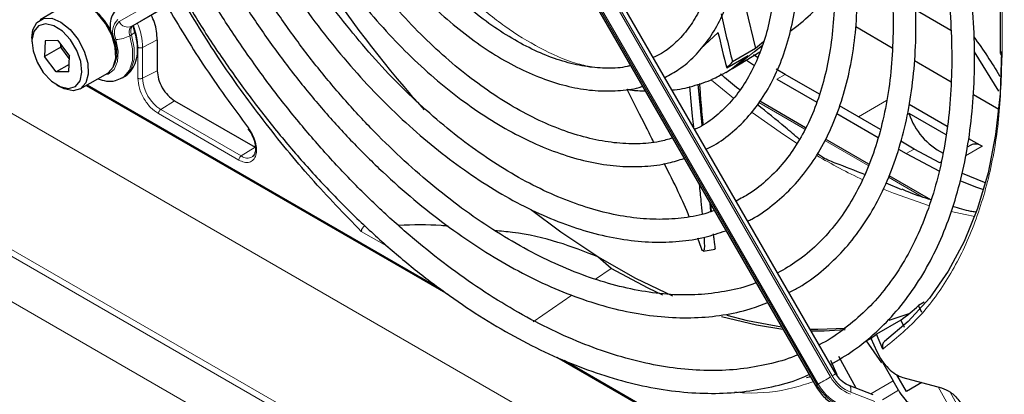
# Paper-space layout 'Blatt2' of a CAD drawing. Header units: millimetres. Extents: x 5 to 418, y 2 to 292.
# Tile 61 of 115: x 96.41 to 110.77, y 210.86 to 216.33. Entities that reach past the tile are written whole.
import ezdxf

# ---------------------------------------------------------------- set-up
doc = ezdxf.new("R2010")
doc.units = ezdxf.units.MM

psp = doc.layouts.new('Blatt2')

# ---------------------------------------------------------------- linework, layer by layer
at = {"color": 7, "linetype": 'Continuous', "lineweight": 18}
for p, q in [((85.008, 221.473), (106.135, 209.277)), ((139.788, 187.863), (84.171, 219.97)), ((85.433, 219.143), (138.526, 188.493)), ((138.247, 187.992), (85.153, 218.642)), ((110.737, 218.635), (110.737, 215.798)), ((108.236, 211.114), (104.24, 218.037)), ((104.263, 218.05), (108.26, 211.128)), ((108.039, 211), (104.042, 217.922)), ((104.059, 217.932), (108.055, 211.01)), ((97.86, 216.299), (98.253, 216.526)), ((98.455, 216.469), (98.041, 216.23)), ((98.065, 216.244), (98.041, 216.23)), ((106.341, 215.902), (106.595, 216.142)), ((98.04, 216.107), (98.016, 216.093)), ((98.202, 215.922), (98.415, 216.032)), ((98.134, 215.474), (98.134, 215.923)), ((98.202, 215.472), (98.202, 215.922)), ((98.202, 215.472), (98.415, 215.583)), ((106.502, 215.445), (106.822, 215.181)), ((107.572, 215.529), (107.454, 215.461)), ((97.393, 215.375), (102.546, 212.4)), ((98.668, 215.145), (98.466, 215.016)), ((108.644, 214.91), (109.053, 215.146)), ((99.64, 214.338), (98.466, 215.016)), ((107.191, 215.118), (107.862, 214.731)), ((99.606, 214.278), (98.432, 214.956)), ((109.381, 214.955), (109.354, 214.94)), ((108.152, 214.563), (108.787, 214.197)), ((99.842, 214.467), (99.64, 214.338)), ((109.457, 214.44), (109.339, 214.372)), ((110.447, 214.481), (110.206, 214.342)), ((109.081, 214.027), (109.584, 213.737)), ((101.793, 213.006), (101.391, 213.238)), ((104.81, 212.54), (105.036, 212.695)), ((103.901, 211.919), (104.465, 212.305)), ((104.352, 211.357), (108.992, 208.679)), ((108.055, 211.01), (108.039, 211)), ((109.148, 211.055), (108.823, 210.868)), ((110.08, 210.479), (109.804, 210.968)), ((108.531, 210.89), (108.881, 210.757)), ((108.992, 210.78), (109.226, 210.919)), ((109.981, 210.891), (110.204, 210.496))]:
    psp.add_line(p, q, dxfattribs=at)
at = {"color": 7, "linetype": 'Continuous', "lineweight": 25}
for p, q in [((110.712, 218.669), (110.712, 215.833)), ((108.315, 211.16), (104.318, 218.082)), ((104.018, 217.909), (108.015, 210.986)), ((97.109, 216.558), (96.709, 216.327)), ((98.065, 216.244), (98.478, 216.483)), ((107.001, 216.493), (107.141, 215.907)), ((109.478, 216.469), (109.991, 216.173)), ((108.603, 216.226), (109.137, 215.918)), ((96.588, 216.06), (96.588, 216.005)), ((96.782, 216.021), (96.771, 215.792)), ((96.964, 216.024), (96.782, 216.021)), ((96.964, 216.024), (97.135, 215.796)), ((98.415, 216.032), (98.415, 215.583)), ((107.26, 216.002), (107.141, 215.907)), ((97.007, 215.928), (96.771, 215.792)), ((97.007, 215.928), (97.009, 215.964)), ((97.032, 215.934), (97.007, 215.928)), ((97.133, 215.761), (97.007, 215.928)), ((107.141, 215.907), (106.806, 215.712)), ((106.808, 215.617), (107.204, 215.857)), ((107.125, 215.863), (107.24, 215.95)), ((110.691, 215.285), (110.336, 215.859)), ((96.943, 215.565), (96.771, 215.792)), ((97.124, 215.567), (97.135, 215.796)), ((106.722, 215.625), (107.036, 215.805)), ((107.008, 215.738), (107.126, 215.661)), ((107.178, 215.771), (107.113, 215.814)), ((109.46, 215.731), (109.996, 215.422)), ((97.129, 215.673), (96.943, 215.565)), ((97.124, 215.567), (96.943, 215.565)), ((106.707, 215.558), (106.777, 215.598)), ((106.777, 215.598), (106.808, 215.617)), ((107.572, 215.529), (107.442, 215.605)), ((97.292, 215.316), (97.693, 215.548)), ((97.906, 215.478), (97.929, 215.492)), ((106.707, 215.558), (106.656, 215.529)), ((107.454, 215.461), (108.034, 215.126)), ((108.076, 215.238), (107.572, 215.529)), ((96.953, 215.373), (97, 215.345)), ((97.378, 215.366), (102.653, 212.321)), ((106.364, 214.786), (106.307, 215.386)), ((106.913, 215.306), (106.896, 215.315)), ((98.668, 215.145), (99.842, 214.467)), ((107.873, 214.751), (107.206, 215.137)), ((110.319, 215.235), (110.69, 215.021)), ((108.963, 214.726), (108.366, 215.07)), ((109.381, 215.096), (109.938, 214.775)), ((108.327, 214.957), (108.929, 214.61)), ((109.378, 214.962), (109.919, 214.65)), ((99.739, 214.733), (99.78, 214.676)), ((108.796, 214.219), (108.162, 214.584)), ((110.25, 214.595), (110.447, 214.481)), ((109.229, 214.436), (109.339, 214.372)), ((109.457, 214.44), (109.26, 214.554)), ((109.831, 214.238), (109.457, 214.44)), ((110.28, 214.498), (110.228, 214.467)), ((109.339, 214.372), (109.824, 214.116)), ((109.847, 214.247), (109.831, 214.238)), ((109.699, 213.697), (109.089, 214.049)), ((109.278, 213.845), (109.045, 213.941)), ((106.491, 213.526), (106.478, 213.648)), ((106.499, 213.529), (106.489, 213.629)), ((106.354, 212.989), (106.299, 213.137)), ((106.536, 213.15), (106.531, 213.203)), ((106.38, 212.947), (106.552, 212.98)), ((105.036, 212.695), (104.842, 212.865)), ((109.601, 212.204), (109.521, 212.156)), ((109.566, 212.052), (109.521, 212.156)), ((109.377, 212.032), (109.085, 211.936)), ((109.263, 211.943), (108.905, 211.736)), ((109.263, 211.943), (109.308, 211.842)), ((108.757, 211.64), (108.841, 211.685)), ((109.001, 211.521), (108.905, 211.736)), ((108.757, 211.64), (108.977, 211.32)), ((108.824, 211.678), (108.912, 211.483)), ((104.246, 211.401), (108.998, 208.658)), ((108.61, 210.948), (108.358, 211.41)), ((108.235, 211.356), (108.33, 211.147)), ((108.994, 211.329), (109.148, 211.055)), ((109.345, 210.902), (109.205, 211.145)), ((108.86, 210.854), (108.509, 210.987)), ((109.226, 210.919), (109.148, 211.055)), ((109.292, 211.106), (109.855, 210.955)), ((109.569, 211.031), (109.345, 210.902))]:
    psp.add_line(p, q, dxfattribs=at)
at = {"color": 7, "linetype": 'Continuous', "lineweight": 25, "flags": 128}
for points in [[(97.693, 215.548), (97.698, 215.551), (97.775, 215.635), (97.811, 215.765), (97.803, 215.926), (97.752, 216.101), (97.662, 216.271), (97.544, 216.417), (97.411, 216.523), (97.277, 216.579), (97.156, 216.577), (97.109, 216.558)], [(96.588, 216.06), (96.603, 216.179), (96.661, 216.288), (96.755, 216.346), (96.876, 216.348), (97.01, 216.292), (97.144, 216.185), (97.262, 216.039), (97.351, 215.87), (97.403, 215.695), (97.41, 215.534), (97.374, 215.404), (97.297, 215.319), (97.188, 215.289), (97.188, 215.289)], [(97.119, 215.323), (97.221, 215.352), (97.29, 215.436), (97.318, 215.562), (97.303, 215.716), (97.245, 215.88), (97.152, 216.034), (97.035, 216.158), (96.908, 216.239), (96.787, 216.266), (96.686, 216.236), (96.617, 216.153), (96.588, 216.027), (96.604, 215.872), (96.662, 215.709), (96.754, 215.555), (96.871, 215.431), (96.998, 215.35), (97.119, 215.323)], [(110.731, 215.863), (110.709, 215.243), (110.643, 214.652), (110.534, 214.094), (110.381, 213.573), (110.187, 213.092), (109.952, 212.655), (109.678, 212.264), (109.367, 211.921), (109.021, 211.63)], [(97.188, 215.289), (97.058, 215.316), (97, 215.345)], [(110.496, 213.947), (110.48, 213.953), (110.161, 214.083)], [(110.131, 213.977), (110.363, 213.885), (110.468, 213.847)], [(104.842, 212.865), (104.3, 213.226), (103.86, 213.557)], [(105.936, 212.291), (105.394, 212.55), (104.842, 212.865)], [(105.79, 212.308), (105.574, 212.409), (105.036, 212.695)], [(107.541, 211.807), (107.154, 211.867), (106.648, 211.99)], [(107.521, 211.842), (107.023, 211.932), (106.727, 212.008)], [(108.455, 211.822), (108.05, 211.805), (107.941, 211.808)], [(108.449, 211.799), (108.145, 211.779), (107.957, 211.779)], [(107.941, 211.114), (107.926, 211.11), (107.884, 211.099)]]:
    psp.add_lwpolyline(points, dxfattribs=at)
at = {"color": 7, "linetype": 'Continuous', "lineweight": 18, "flags": 128}
for points in [[(98.04, 216.107), (98.059, 216.119), (98.073, 216.131), (98.082, 216.142), (98.086, 216.152), (98.086, 216.158)], [(97.646, 215.521), (97.699, 215.534), (97.787, 215.602), (97.838, 215.717), (97.847, 215.868), (97.813, 216.039)], [(98.016, 216.093), (98.057, 215.903), (98.055, 215.73), (98.01, 215.589), (97.927, 215.492), (97.903, 215.476)], [(97.929, 215.492), (97.951, 215.506), (98.034, 215.603), (98.078, 215.744), (98.08, 215.916), (98.04, 216.107)], [(106.808, 215.617), (106.873, 215.658), (107.125, 215.863)], [(107.036, 215.805), (106.786, 215.606), (106.707, 215.558)], [(107.091, 214.974), (107.548, 214.65), (107.751, 214.519)], [(109.009, 213.855), (109.156, 213.795), (109.681, 213.613)], [(109.997, 213.527), (110.201, 213.482), (110.339, 213.456)], [(108.236, 211.114), (108.214, 211.102), (108.19, 211.088), (108.165, 211.073), (108.139, 211.058), (108.115, 211.044), (108.092, 211.031), (108.072, 211.019), (108.055, 211.01)], [(108.315, 211.16), (108.313, 211.159), (108.306, 211.155), (108.295, 211.148), (108.279, 211.139), (108.26, 211.128)], [(108.039, 211), (108.026, 210.993), (108.018, 210.988), (108.015, 210.986), (108.015, 210.986)], [(108.51, 210.986), (108.516, 210.983), (108.524, 210.973), (108.53, 210.958), (108.534, 210.938), (108.534, 210.915), (108.531, 210.89)]]:
    psp.add_lwpolyline(points, dxfattribs=at)
at = {"color": 7, "linetype": 'Continuous', "lineweight": 25}
for centre, radius, start, end in [((113.774, 225.409), 15.476, 213.3179, 222.2064), ((97.001, 215.822), 0.812, 0.4794, 59.5152), ((129.021, 221.32), 22.912, 192.3626, 194.1682), ((129.437, 221.47), 23.456, 193.1298, 194.4307), ((105.455, 216.943), 1.828, 313.8833, 317.6706), ((108.879, 214.768), 0.536, 20.4168, 21.2065), ((110.313, 215.258), 0.98, 197.9859, 243.6469), ((110.349, 214.344), 0.168, 54.5328, 114.1568), ((107.318, 214.562), 3.262, 306.6109, 312.4842), ((107.001, 214.31), 3.202, 304.724, 306.5029)]:
    psp.add_arc(centre, radius, start, end, dxfattribs=at)
at = {"color": 7, "linetype": 'Continuous', "lineweight": 18}
for centre, radius, start, end in [((98.008, 216.15), 0.243, 132.8448, 206.7507), ((98.009, 216.138), 0.219, 132.8448, 206.7507), ((97.985, 216.357), 0.138, 204.8163, 293.6431), ((98.119, 216.145), 0.116, 132.8448, 206.7507), ((98.143, 216.159), 0.116, 132.8448, 206.7507), ((97.236, 215.9), 0.966, 1.2756, 23.0651), ((97.342, 215.856), 0.486, 335.2588, 22.2566), ((97.811, 216.454), 0.415, 270.2974, 299.6447), ((110.752, 215.836), 0.0404, 184.4337, 246.8865), ((98.774, 215.498), 0.572, 182.6055, 237.3945), ((99.73, 214.458), 0.15, 232.7382, 298.7687), ((112.374, 221.735), 8.569, 239.5836, 244.6803), ((108.742, 211.398), 0.58, 209.265, 248.105), ((108.733, 211.393), 0.543, 209.265, 248.105), ((108.691, 211.366), 0.748, 209.265, 248.105), ((108.708, 211.376), 0.748, 209.265, 248.105)]:
    psp.add_arc(centre, radius, start, end, dxfattribs=at)
at = {"color": 7, "linetype": 'Continuous', "lineweight": 25}
for points, knots in [([(108.237, 211.295), (108.351, 211.361), (108.584, 211.498), (108.904, 211.76), (109.201, 212.066), (109.466, 212.415), (109.698, 212.803), (109.896, 213.229), (110.059, 213.69), (110.186, 214.184), (110.276, 214.709), (110.328, 215.26), (110.343, 215.835), (110.32, 216.431), (110.259, 217.045), (110.161, 217.672), (110.026, 218.309), (109.856, 218.954), (109.651, 219.602), (109.413, 220.249), (109.143, 220.894), (108.839, 221.53), (108.608, 221.981), (108.471, 222.214), (108.454, 222.243)], [0, 0, 0, 0, 0.044421, 0.091203, 0.138022, 0.18495, 0.232029, 0.279269, 0.326654, 0.374154, 0.421733, 0.469362, 0.517014, 0.564673, 0.612324, 0.659964, 0.70759, 0.755203, 0.802802, 0.85039, 0.897968, 0.945541, 0.993109, 1, 1, 1, 1]), ([(108.165, 222.076), (108.258, 221.91), (108.463, 221.54), (108.748, 220.953), (109.024, 220.322), (109.268, 219.687), (109.479, 219.052), (109.656, 218.42), (109.798, 217.794), (109.904, 217.18), (109.974, 216.579), (110.007, 215.996), (110.003, 215.434), (109.963, 214.897), (109.887, 214.386), (109.775, 213.906), (109.628, 213.459), (109.448, 213.046), (109.235, 212.671), (108.99, 212.335), (108.715, 212.038), (108.407, 211.789), (108.191, 211.637), (108.071, 211.583), (108.071, 211.582)], [0, 0, 0, 0, 0.03944, 0.087421, 0.135397, 0.183365, 0.231322, 0.279265, 0.327192, 0.375101, 0.42299, 0.470859, 0.51871, 0.566548, 0.614381, 0.66222, 0.710086, 0.75801, 0.806031, 0.854197, 0.902549, 0.951109, 0.999856, 1, 1, 1, 1]), ([(107.63, 212.346), (107.68, 212.371), (107.846, 212.455), (108.101, 212.646), (108.392, 212.914), (108.65, 213.228), (108.876, 213.581), (109.069, 213.972), (109.226, 214.399), (109.348, 214.859), (109.432, 215.35), (109.479, 215.868), (109.487, 216.409), (109.458, 216.97), (109.392, 217.547), (109.288, 218.138), (109.148, 218.737), (108.973, 219.341), (108.763, 219.947), (108.522, 220.551), (108.247, 221.148), (108.021, 221.597), (107.879, 221.841), (107.849, 221.894)], [0, 0, 0, 0, 0.021532, 0.071525, 0.121522, 0.171619, 0.221893, 0.272376, 0.323056, 0.373894, 0.424842, 0.475857, 0.526904, 0.577958, 0.629001, 0.680028, 0.731037, 0.782028, 0.833004, 0.883966, 0.934919, 0.985865, 1, 1, 1, 1]), ([(107.559, 221.727), (107.613, 221.632), (107.775, 221.349), (108.014, 220.864), (108.275, 220.277), (108.504, 219.685), (108.701, 219.093), (108.863, 218.504), (108.991, 217.923), (109.082, 217.353), (109.137, 216.798), (109.155, 216.262), (109.137, 215.749), (109.083, 215.261), (108.992, 214.802), (108.867, 214.375), (108.708, 213.983), (108.517, 213.627), (108.293, 213.31), (108.039, 213.034), (107.765, 212.802), (107.562, 212.686), (107.465, 212.631)], [0, 0, 0, 0, 0.025939, 0.077388, 0.128831, 0.180264, 0.231682, 0.283082, 0.33446, 0.385814, 0.437141, 0.488442, 0.53972, 0.590985, 0.642248, 0.693533, 0.744876, 0.79633, 0.847959, 0.899827, 0.951972, 1, 1, 1, 1]), ([(107.027, 213.39), (107.047, 213.399), (107.176, 213.459), (107.39, 213.614), (107.665, 213.856), (107.907, 214.144), (108.116, 214.471), (108.292, 214.836), (108.433, 215.237), (108.537, 215.67), (108.604, 216.133), (108.633, 216.621), (108.624, 217.132), (108.577, 217.66), (108.493, 218.203), (108.373, 218.756), (108.216, 219.314), (108.026, 219.875), (107.803, 220.434), (107.545, 220.984), (107.358, 221.356), (107.25, 221.539), (107.246, 221.546)], [0, 0, 0, 0, 0.009591, 0.063576, 0.117535, 0.171598, 0.225887, 0.280456, 0.33529, 0.390334, 0.445519, 0.500781, 0.556076, 0.611368, 0.666641, 0.72189, 0.777116, 0.832319, 0.887503, 0.942675, 0.997838, 1, 1, 1, 1]), ([(106.956, 221.378), (106.98, 221.337), (107.104, 221.124), (107.301, 220.725), (107.546, 220.185), (107.756, 219.64), (107.935, 219.094), (108.079, 218.553), (108.187, 218.02), (108.26, 217.5), (108.296, 216.996), (108.296, 216.513), (108.26, 216.054), (108.187, 215.624), (108.08, 215.225), (107.939, 214.86), (107.765, 214.531), (107.56, 214.241), (107.324, 213.992), (107.091, 213.802), (106.926, 213.716), (106.859, 213.681)], [0, 0, 0, 0, 0.013176, 0.06897, 0.124756, 0.180528, 0.23628, 0.292006, 0.347701, 0.40336, 0.458983, 0.51457, 0.57013, 0.625681, 0.681245, 0.736873, 0.792637, 0.848632, 0.904957, 0.961672, 1, 1, 1, 1]), ([(106.422, 214.438), (106.449, 214.45), (106.576, 214.508), (106.778, 214.659), (107.024, 214.888), (107.236, 215.163), (107.416, 215.475), (107.561, 215.825), (107.67, 216.209), (107.743, 216.623), (107.777, 217.064), (107.773, 217.528), (107.731, 218.01), (107.652, 218.506), (107.537, 219.011), (107.385, 219.522), (107.201, 220.033), (106.982, 220.539), (106.794, 220.928), (106.67, 221.142), (106.64, 221.196)], [0, 0, 0, 0, 0.015571, 0.074666, 0.133732, 0.19297, 0.252551, 0.312532, 0.372865, 0.433452, 0.494187, 0.554988, 0.615795, 0.676577, 0.737325, 0.798039, 0.858723, 0.919383, 0.980028, 1, 1, 1, 1]), ([(106.353, 221.03), (106.356, 221.026), (106.451, 220.865), (106.613, 220.536), (106.835, 220.047), (107.023, 219.552), (107.178, 219.058), (107.299, 218.569), (107.384, 218.09), (107.433, 217.626), (107.446, 217.182), (107.422, 216.76), (107.363, 216.366), (107.269, 216.004), (107.141, 215.675), (106.982, 215.383), (106.792, 215.13), (106.57, 214.92), (106.39, 214.785), (106.277, 214.736), (106.256, 214.726)], [0, 0, 0, 0, 0.001862, 0.063322, 0.124771, 0.186199, 0.247596, 0.308954, 0.370262, 0.431517, 0.492716, 0.553869, 0.614997, 0.676134, 0.737349, 0.798757, 0.860516, 0.922786, 0.985643, 1, 1, 1, 1]), ([(105.818, 215.484), (105.888, 215.522), (106.046, 215.606), (106.258, 215.791), (106.457, 216.026), (106.622, 216.301), (106.753, 216.613), (106.848, 216.959), (106.906, 217.335), (106.926, 217.737), (106.907, 218.16), (106.85, 218.598), (106.756, 219.048), (106.627, 219.503), (106.463, 219.959), (106.269, 220.41), (106.115, 220.703), (106.038, 220.848)], [0, 0, 0, 0, 0.052821, 0.1188, 0.184872, 0.251387, 0.318507, 0.386188, 0.454269, 0.522572, 0.59096, 0.659334, 0.727662, 0.795937, 0.864164, 0.932353, 1, 1, 1, 1]), ([(105.748, 220.681), (105.816, 220.553), (105.96, 220.284), (106.142, 219.862), (106.302, 219.424), (106.428, 218.988), (106.518, 218.559), (106.573, 218.144), (106.592, 217.748), (106.574, 217.374), (106.522, 217.028), (106.435, 216.713), (106.315, 216.434), (106.165, 216.192), (105.984, 215.991), (105.812, 215.85), (105.692, 215.794), (105.65, 215.775)], [0, 0, 0, 0, 0.062716, 0.131985, 0.201217, 0.270395, 0.339502, 0.408524, 0.477455, 0.546301, 0.6151, 0.683907, 0.752849, 0.822147, 0.892103, 0.962991, 1, 1, 1, 1]), ([(105.318, 215.658), (105.302, 215.653), (105.2, 215.623), (104.989, 215.614), (104.689, 215.633), (104.372, 215.703), (104.046, 215.817), (103.714, 215.977), (103.379, 216.18), (103.046, 216.424), (102.718, 216.706), (102.401, 217.024), (102.096, 217.372), (101.811, 217.749), (101.612, 218.037), (101.517, 218.202), (101.501, 218.228)], [0, 0, 0, 0, 0.014864, 0.097891, 0.179836, 0.260915, 0.341479, 0.421805, 0.502068, 0.582337, 0.662662, 0.743061, 0.82353, 0.904058, 0.984625, 1, 1, 1, 1]), ([(101.212, 218.061), (101.293, 217.931), (101.461, 217.661), (101.747, 217.275), (102.059, 216.903), (102.387, 216.561), (102.729, 216.253), (103.08, 215.982), (103.437, 215.751), (103.796, 215.563), (104.153, 215.421), (104.505, 215.327), (104.848, 215.281), (105.173, 215.29), (105.39, 215.316), (105.489, 215.353), (105.493, 215.354)], [0, 0, 0, 0, 0.0710555, 0.1481132, 0.225204, 0.3023463, 0.3795579, 0.4568542, 0.5342438, 0.6117221, 0.689258, 0.7667387, 0.8440008, 0.9208176, 0.9969662, 1, 1, 1, 1]), ([(105.929, 214.599), (105.867, 214.581), (105.706, 214.533), (105.421, 214.51), (105.081, 214.524), (104.727, 214.587), (104.361, 214.696), (103.987, 214.851), (103.609, 215.05), (103.23, 215.291), (102.854, 215.573), (102.483, 215.893), (102.123, 216.249), (101.775, 216.636), (101.445, 217.052), (101.149, 217.466), (100.976, 217.75), (100.897, 217.879)], [0, 0, 0, 0, 0.044535, 0.115036, 0.18491, 0.25425, 0.323233, 0.39202, 0.460724, 0.529412, 0.598115, 0.666856, 0.735642, 0.804471, 0.873336, 0.942229, 1, 1, 1, 1]), ([(100.609, 217.713), (100.633, 217.67), (100.75, 217.467), (100.986, 217.119), (101.313, 216.674), (101.662, 216.257), (102.027, 215.869), (102.406, 215.514), (102.796, 215.195), (103.192, 214.915), (103.592, 214.677), (103.993, 214.482), (104.391, 214.334), (104.782, 214.233), (105.162, 214.181), (105.528, 214.181), (105.843, 214.219), (106.026, 214.278), (106.1, 214.303)], [0, 0, 0, 0, 0.017616, 0.084446, 0.151286, 0.218148, 0.285041, 0.351974, 0.418957, 0.485995, 0.553088, 0.62023, 0.687388, 0.754495, 0.821455, 0.888141, 0.954425, 1, 1, 1, 1]), ([(106.539, 213.543), (106.507, 213.531), (106.371, 213.478), (106.105, 213.431), (105.744, 213.405), (105.365, 213.429), (104.972, 213.5), (104.568, 213.618), (104.156, 213.781), (103.739, 213.989), (103.32, 214.241), (102.903, 214.534), (102.49, 214.866), (102.085, 215.235), (101.691, 215.637), (101.312, 216.071), (100.949, 216.532), (100.609, 217.019), (100.389, 217.354), (100.291, 217.528), (100.291, 217.529)], [0, 0, 0, 0, 0.01859, 0.081144, 0.14333, 0.205112, 0.26656, 0.32778, 0.388866, 0.449891, 0.510899, 0.571911, 0.632945, 0.694007, 0.755099, 0.816219, 0.877362, 0.938523, 0.999696, 1, 1, 1, 1]), ([(100.003, 217.363), (100.094, 217.214), (100.291, 216.889), (100.623, 216.414), (100.991, 215.936), (101.378, 215.485), (101.781, 215.065), (102.197, 214.678), (102.624, 214.327), (103.057, 214.015), (103.495, 213.744), (103.933, 213.516), (104.37, 213.334), (104.801, 213.199), (105.224, 213.112), (105.635, 213.073), (106.029, 213.085), (106.39, 213.14), (106.608, 213.213), (106.709, 213.248)], [0, 0, 0, 0, 0.051309, 0.111098, 0.170898, 0.230714, 0.290553, 0.35042, 0.41032, 0.470257, 0.530232, 0.590239, 0.650267, 0.710279, 0.770224, 0.830034, 0.889626, 0.948923, 1, 1, 1, 1]), ([(107.147, 212.489), (107.132, 212.482), (107.004, 212.426), (106.741, 212.365), (106.359, 212.309), (105.956, 212.306), (105.539, 212.35), (105.108, 212.441), (104.667, 212.578), (104.218, 212.761), (103.765, 212.989), (103.309, 213.26), (102.855, 213.572), (102.405, 213.924), (101.963, 214.314), (101.53, 214.739), (101.111, 215.195), (100.708, 215.681), (100.324, 216.194), (99.981, 216.694), (99.779, 217.03), (99.688, 217.181)], [0, 0, 0, 0, 0.0077893, 0.064483, 0.1209559, 0.1771451, 0.2330663, 0.2887779, 0.344348, 0.3998354, 0.4552837, 0.5107218, 0.5661627, 0.6216183, 0.6770942, 0.7325918, 0.7881102, 0.8436466, 0.8991977, 0.9547596, 1, 1, 1, 1]), ([(99.401, 217.015), (99.473, 216.893), (99.658, 216.58), (99.984, 216.097), (100.372, 215.57), (100.781, 215.068), (101.207, 214.594), (101.648, 214.152), (102.101, 213.745), (102.563, 213.374), (103.032, 213.042), (103.505, 212.751), (103.978, 212.504), (104.45, 212.302), (104.916, 212.147), (105.374, 212.039), (105.821, 211.981), (106.254, 211.97), (106.669, 212.011), (107.025, 212.085), (107.231, 212.166), (107.315, 212.199)], [0, 0, 0, 0, 0.035219, 0.089791, 0.144368, 0.198955, 0.253556, 0.308176, 0.362817, 0.417482, 0.472174, 0.526893, 0.581635, 0.636391, 0.691138, 0.745845, 0.800467, 0.85495, 0.90924, 0.963298, 1, 1, 1, 1]), ([(107.649, 216.16), (107.75, 216.237), (108.004, 216.43), (108.214, 216.724), (108.285, 216.961), (108.29, 216.977)], [0, 0, 0, 0, 0.382499, 0.958538, 1, 1, 1, 1]), ([(107.754, 211.438), (107.74, 211.431), (107.606, 211.369), (107.33, 211.295), (106.925, 211.221), (106.499, 211.199), (106.057, 211.224), (105.601, 211.296), (105.133, 211.415), (104.655, 211.581), (104.172, 211.792), (103.684, 212.047), (103.195, 212.345), (102.708, 212.685), (102.225, 213.064), (101.749, 213.481), (101.284, 213.933), (100.832, 214.417), (100.395, 214.931), (99.976, 215.472), (99.579, 216.038), (99.283, 216.489), (99.129, 216.756), (99.091, 216.822)], [0, 0, 0, 0, 0.00617, 0.058399, 0.110483, 0.162363, 0.214035, 0.265531, 0.316897, 0.368178, 0.419411, 0.470623, 0.52183, 0.573042, 0.624266, 0.675505, 0.726761, 0.778032, 0.829318, 0.880615, 0.931921, 0.983233, 1, 1, 1, 1]), ([(101.391, 213.238), (101.145, 213.492), (100.651, 214.001), (99.955, 214.855), (99.316, 215.736), (98.941, 216.352), (98.762, 216.646)], [0, 0, 0, 0, 0.254215, 0.509942, 0.76567, 1, 1, 1, 1]), ([(98.797, 216.666), (98.866, 216.547), (99.056, 216.224), (99.393, 215.717), (99.803, 215.146), (100.234, 214.601), (100.684, 214.083), (101.149, 213.595), (101.627, 213.141), (102.117, 212.721), (102.614, 212.34), (103.117, 211.999), (103.622, 211.699), (104.128, 211.443), (104.631, 211.233), (105.129, 211.069), (105.618, 210.952), (106.096, 210.885), (106.561, 210.866), (107.008, 210.895), (107.435, 210.977), (107.74, 211.063), (107.894, 211.135), (107.922, 211.148)], [0, 0, 0, 0, 0.0295598, 0.0800673, 0.1305787, 0.1810967, 0.2316244, 0.2821645, 0.3327197, 0.3832924, 0.4338844, 0.4844965, 0.535128, 0.5857754, 0.6364312, 0.6870775, 0.7376916, 0.7882425, 0.8386922, 0.8890008, 0.9391371, 0.9890918, 1, 1, 1, 1]), ([(97.874, 216.519), (97.849, 216.501), (97.794, 216.46), (97.743, 216.363), (97.72, 216.251), (97.733, 216.172), (97.738, 216.136)], [0, 0, 0, 0, 0.216325, 0.485292, 0.762016, 1, 1, 1, 1]), ([(98.559, 216.523), (98.729, 216.239), (99.098, 215.624), (99.519, 215.053), (99.745, 214.746)], [0, 0, 0, 0, 0.461609, 1, 1, 1, 1]), ([(98.415, 216.032), (98.41, 216.116), (98.404, 216.235), (98.345, 216.359), (98.328, 216.396)], [0, 0, 0, 0, 0.707408, 1, 1, 1, 1]), ([(97.929, 215.495), (97.936, 215.498), (97.985, 215.518), (98.05, 215.597), (98.112, 215.721), (98.134, 215.873), (98.123, 216.023), (98.096, 216.12), (98.086, 216.158)], [0, 0, 0, 0, 0.033253, 0.23273, 0.429305, 0.636918, 0.859075, 1, 1, 1, 1]), ([(98.086, 216.158), (98.082, 216.172), (98.074, 216.201), (98.074, 216.222), (98.074, 216.233)], [0, 0, 0, 0, 0.466112, 1, 1, 1, 1]), ([(110.327, 216.078), (110.46, 215.887), (110.594, 215.693), (110.705, 215.502), (110.706, 215.5)], [0, 0, 0, 0, 0.9886093, 1, 1, 1, 1]), ([(97.55, 215.466), (97.591, 215.452), (97.677, 215.424), (97.8, 215.429), (97.87, 215.464), (97.9, 215.48)], [0, 0, 0, 0, 0.341151, 0.715898, 1, 1, 1, 1]), ([(105.923, 215.302), (105.935, 215.303), (106.053, 215.311), (106.266, 215.368), (106.498, 215.443), (106.619, 215.514), (106.649, 215.532)], [0, 0, 0, 0, 0.045503, 0.449675, 0.859451, 1, 1, 1, 1]), ([(106.896, 215.315), (106.816, 215.378), (106.727, 215.449), (106.639, 215.528), (106.629, 215.537)], [0, 0, 0, 0, 0.887739, 1, 1, 1, 1]), ([(105.656, 214.541), (105.62, 214.613), (105.506, 214.844), (105.369, 215.11), (105.271, 215.304), (105.267, 215.312)], [0, 0, 0, 0, 0.3044778, 0.9732841, 1, 1, 1, 1]), ([(105.268, 215.311), (105.286, 215.308), (105.375, 215.291), (105.462, 215.29), (105.53, 215.29)], [0, 0, 0, 0, 0.20769, 1, 1, 1, 1]), ([(106.179, 215.352), (106.192, 215.207), (106.21, 215.011), (106.229, 214.814), (106.235, 214.762)], [0, 0, 0, 0, 0.736431, 1, 1, 1, 1]), ([(106.377, 214.795), (106.377, 214.802), (106.366, 214.92), (106.349, 215.113), (106.334, 215.316), (106.328, 215.394)], [0, 0, 0, 0, 0.033565, 0.62791, 1, 1, 1, 1]), ([(107.783, 214.58), (107.715, 214.639), (107.516, 214.811), (107.306, 214.978), (107.168, 215.088)], [0, 0, 0, 0, 0.3426312, 1, 1, 1, 1]), ([(99.78, 214.676), (99.799, 214.64), (99.824, 214.589), (99.843, 214.517), (99.851, 214.462), (99.848, 214.407), (99.835, 214.363), (99.819, 214.337), (99.805, 214.331), (99.801, 214.329)], [0, 0, 0, 0, 0.2395719, 0.3325722, 0.4784232, 0.6210813, 0.7679244, 0.9271335, 1, 1, 1, 1]), ([(108.734, 214.066), (108.592, 214.122), (108.379, 214.206), (108.131, 214.302), (108.063, 214.358), (108.044, 214.374)], [0, 0, 0, 0, 0.590971, 0.888189, 1, 1, 1, 1]), ([(106.176, 213.452), (106.126, 213.57), (106.023, 213.809), (105.883, 214.087), (105.811, 214.227)], [0, 0, 0, 0, 0.493804, 1, 1, 1, 1]), ([(106.319, 213.923), (106.328, 213.839), (106.345, 213.68), (106.357, 213.551), (106.362, 213.491)], [0, 0, 0, 0, 0.532319, 1, 1, 1, 1]), ([(109.702, 213.696), (109.602, 213.728), (109.463, 213.772), (109.32, 213.834), (109.28, 213.852)], [0, 0, 0, 0, 0.719165, 1, 1, 1, 1]), ([(110.35, 213.518), (110.327, 213.522), (110.22, 213.54), (110.108, 213.574), (110.019, 213.6)], [0, 0, 0, 0, 0.211605, 1, 1, 1, 1]), ([(101.391, 213.238), (101.393, 213.245), (101.396, 213.258), (101.407, 213.279), (101.42, 213.298), (101.431, 213.31), (101.436, 213.315)], [0, 0, 0, 0, 0.292814, 0.50299, 0.762282, 1, 1, 1, 1]), ([(102.66, 213.312), (102.626, 213.316), (102.39, 213.34), (102.145, 213.332), (101.937, 213.324)], [0, 0, 0, 0, 0.146531, 1, 1, 1, 1]), ([(104.842, 212.865), (104.652, 212.94), (104.266, 213.093), (103.748, 213.213), (103.428, 213.24), (103.343, 213.247)], [0, 0, 0, 0, 0.4150533, 0.8447554, 1, 1, 1, 1]), ([(106.391, 213.151), (106.393, 213.109), (106.397, 213.034), (106.394, 212.962), (106.383, 212.956), (106.379, 212.954)], [0, 0, 0, 0, 0.4223583, 0.7529178, 1, 1, 1, 1]), ([(106.551, 212.986), (106.551, 212.985), (106.555, 212.982), (106.549, 213.049), (106.539, 213.126), (106.536, 213.15)], [0, 0, 0, 0, 0.158273, 0.7359612, 1, 1, 1, 1]), ([(106.374, 212.949), (106.37, 212.954), (106.364, 212.961), (106.357, 212.983), (106.354, 212.989)], [0, 0, 0, 0, 0.7260193, 1, 1, 1, 1]), ([(109.021, 211.63), (109.014, 211.624), (109.001, 211.611), (108.992, 211.583), (108.991, 211.551), (108.998, 211.531), (109.001, 211.521)], [0, 0, 0, 0, 0.244834, 0.494364, 0.74729, 1, 1, 1, 1]), ([(108.509, 210.987), (108.493, 210.994), (108.446, 211.014), (108.374, 211.071), (108.333, 211.132), (108.315, 211.16)], [0, 0, 0, 0, 0.216551, 0.651699, 1, 1, 1, 1]), ([(108.015, 210.986), (108.034, 210.957), (108.086, 210.873), (108.199, 210.762), (108.31, 210.695), (108.372, 210.67), (108.381, 210.667)], [0, 0, 0, 0, 0.209643, 0.585012, 0.93779, 1, 1, 1, 1]), ([(109.226, 210.919), (109.25, 210.882), (109.296, 210.809), (109.384, 210.719), (109.476, 210.649), (109.537, 210.627), (109.568, 210.617)], [0, 0, 0, 0, 0.2499634, 0.4999972, 0.7499567, 1, 1, 1, 1])]:
    psp.add_open_spline(points, degree=3, knots=knots, dxfattribs=at)
at = {"color": 7, "linetype": 'Continuous', "lineweight": 18}
for points, knots in [([(103.003, 216.615), (103.163, 216.482), (103.49, 216.209), (104.001, 215.904), (104.431, 215.704), (104.679, 215.653), (104.76, 215.636)], [0, 0, 0, 0, 0.276228, 0.562956, 0.857135, 1, 1, 1, 1]), ([(98.134, 215.923), (98.129, 215.996), (98.122, 216.091), (98.084, 216.191), (98.075, 216.214)], [0, 0, 0, 0, 0.771732, 1, 1, 1, 1]), ([(98.134, 215.923), (98.138, 215.92), (98.148, 215.916), (98.168, 215.914), (98.187, 215.915), (98.197, 215.919), (98.202, 215.922)], [0, 0, 0, 0, 0.2499918, 0.4999946, 0.7499973, 1, 1, 1, 1]), ([(110.737, 215.798), (110.727, 215.486), (110.708, 214.858), (110.552, 214), (110.305, 213.217), (109.958, 212.535), (109.53, 211.954), (109.177, 211.665), (109.001, 211.521)], [0, 0, 0, 0, 0.165233, 0.331999, 0.5, 0.667989, 0.834761, 1, 1, 1, 1]), ([(99.745, 214.746), (99.766, 214.715), (99.81, 214.65), (99.852, 214.54), (99.868, 214.435), (99.857, 214.346), (99.822, 214.279), (99.763, 214.243), (99.688, 214.24), (99.633, 214.266), (99.606, 214.278)], [0, 0, 0, 0, 0.121713, 0.25, 0.378287, 0.5, 0.621713, 0.75, 0.878287, 1, 1, 1, 1]), ([(107.982, 211.042), (107.885, 211.011), (107.574, 210.91), (107.186, 210.864), (106.886, 210.888), (106.835, 210.893)], [0, 0, 0, 0, 0.273974, 0.876679, 1, 1, 1, 1])]:
    psp.add_open_spline(points, degree=3, knots=knots, dxfattribs=at)
at = {"color": 7, "linetype": 'Continuous', "lineweight": 25}
for points in [[(98.415, 215.583), (98.419, 215.543), (98.427, 215.462), (98.485, 215.331), (98.569, 215.216), (98.635, 215.169), (98.668, 215.145)], [(108.912, 211.483), (108.935, 211.438), (108.982, 211.348), (109.078, 211.234), (109.185, 211.146), (109.256, 211.119), (109.292, 211.106)], [(109.855, 210.955), (109.898, 210.937), (109.986, 210.902), (110.114, 210.775), (110.215, 210.615), (110.274, 210.441), (110.283, 210.281), (110.24, 210.16), (110.152, 210.09), (110.07, 210.1), (110.028, 210.105)]]:
    psp.add_open_spline(points, degree=3, dxfattribs=at)
at = {"color": 7, "linetype": 'Continuous', "lineweight": 18}
for points in [[(98.432, 214.956), (98.393, 214.984), (98.315, 215.039), (98.216, 215.176), (98.147, 215.33), (98.138, 215.426), (98.134, 215.474)], [(98.202, 215.472), (98.197, 215.47), (98.187, 215.466), (98.168, 215.464), (98.148, 215.467), (98.138, 215.471), (98.134, 215.474)], [(98.432, 214.956), (98.433, 214.962), (98.434, 214.972), (98.441, 214.99), (98.452, 215.006), (98.461, 215.013), (98.466, 215.016)], [(99.606, 214.278), (99.607, 214.284), (99.608, 214.295), (99.615, 214.312), (99.626, 214.328), (99.635, 214.335), (99.64, 214.338)]]:
    psp.add_open_spline(points, degree=3, dxfattribs=at)

doc.saveas('drawing.dxf')
